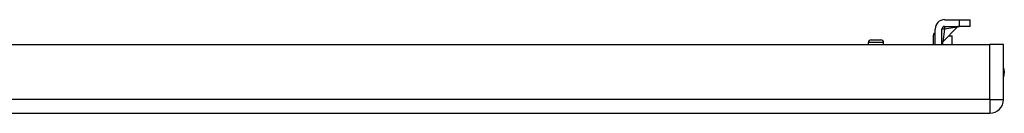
# Model space of a CAD drawing. Header units: inches. Extents: x 5 to 143, y 9 to 75.
# Tile 23 of 125: x 23.18 to 34.65, y 9.2 to 10.29. Entities that reach past the tile are written whole.
import ezdxf

# ---------------------------------------------------------------- set-up
doc = ezdxf.new("R2010")
doc.units = ezdxf.units.IN
doc.header["$MEASUREMENT"] = 0
doc.layers.add('Visible Edges(ANSI)', color=7, linetype='Continuous', lineweight=25)
doc.layers.add('Visible Tangent Edges(ANSI)', color=7, linetype='Continuous', lineweight=25)

msp = doc.modelspace()

# ---------------------------------------------------------------- linework, layer by layer
at = {"layer": 'Visible Edges(ANSI)'}
for p, q in [((33.957, 10.291), (34.128, 10.291)), ((33.957, 10.213), (34.128, 10.213)), ((34.128, 10.291), (34.253, 10.291)), ((34.253, 10.213), (34.128, 10.213)), ((34.253, 10.213), (34.253, 10.291)), ((33.828, 10.002), (33.828, 10.113)), ((33.847, 10.002), (33.847, 10.182)), ((33.926, 10.002), (33.926, 10.182)), ((33.935, 10.035), (34.104, 10.204)), ((34.006, 10.105), (34.044, 10.105)), ((34.044, 10.002), (34.044, 10.105)), ((4.887, 10.002), (34.483, 10.002)), ((33.069, 10.002), (33.069, 10.026)), ((33.101, 10.057), (33.215, 10.057)), ((33.246, 10.002), (33.246, 10.026)), ((34.644, 10.002), (34.483, 10.002)), ((34.644, 9.363), (34.644, 10.002)), ((4.887, 9.202), (34.483, 9.202))]:
    msp.add_line(p, q, dxfattribs=at)
for centre, radius, start, end in [((33.957, 10.182), 0.11, 90, 180), ((33.957, 10.182), 0.031, 90, 180), ((34.126, 10.182), 0.031, 90, 135), ((33.857, 10.113), 0.0295, 109.4707, 180), ((33.101, 10.026), 0.0315, 90, 180), ((33.215, 10.026), 0.0315, 0, 90), ((33.957, 10.013), 0.031, 135, 180), ((34.476, 9.679), 0.177, 341.9059, 18.0941), ((34.483, 9.363), 0.161, 270, 0)]:
    msp.add_arc(centre, radius, start, end, dxfattribs=at)
at = {"layer": 'Visible Tangent Edges(ANSI)'}
for p, q in [((34.128, 10.291), (34.128, 10.213)), ((33.956, 10.182), (33.935, 10.035)), ((34.104, 10.204), (33.956, 10.182)), ((33.246, 10.026), (33.069, 10.026)), ((33.934, 10.033), (33.934, 10.002)), ((34.483, 9.363), (34.483, 10.002)), ((34.483, 9.363), (4.887, 9.363)), ((34.483, 9.363), (34.483, 9.202)), ((34.483, 9.363), (34.644, 9.363))]:
    msp.add_line(p, q, dxfattribs=at)
for major_axis, start_param, end_param in [((0, 0.031), 0, 1.54176), ((-0.031, 0), 4.741425, 6.283185)]:
    msp.add_ellipse((33.957, 10.182), major_axis=major_axis, ratio=0.029044, start_param=start_param, end_param=end_param, dxfattribs=at)

doc.saveas('drawing.dxf')
